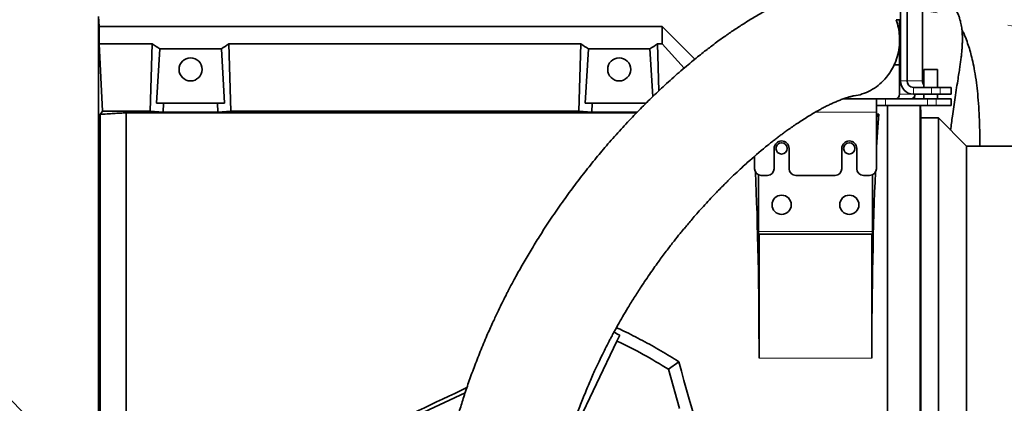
# Model space of a CAD drawing. Header units: millimetres. Extents: x 0 to 14900, y 0 to 10500.
# Tile 17 of 51: x 3619 to 4055, y 7667 to 7837. Entities that reach past the tile are written whole.
import ezdxf

# ---------------------------------------------------------------- set-up
doc = ezdxf.new("R2010")
doc.units = ezdxf.units.MM
doc.header["$LTSCALE"] = 25
doc.linetypes.add('PHANTOM', pattern=[12.7, 6.35, -1.27, 1.27, -1.27, 1.27, -1.27])
doc.styles.add('SLDTEXTSTYLE0', font='TXT', dxfattribs={"width": 0.605})
doc.dimstyles.new('SLDDIMSTYLE0', dxfattribs={"dimtxt": 87.5, "dimasz": 87.5, "dimexe": 0, "dimexo": 0.0625, "dimgap": 21.875, "dimtad": 1, "dimdec": 0, "dimrnd": 1e-09, "dimzin": 12, "dimdsep": 46, "dimtxsty": 'SLDTEXTSTYLE0', "dimsah": 1, "dimcen": 0.09, "dimadec": 0, "dimazin": 3, "dimtfac": 1, "dimtofl": 0, "dimtmove": 0, "dimatfit": 3, "dimfxl": 1, "dimfrac": 2, "dimtolj": 1, "dimtzin": 12, "dimarcsym": 0})

# ---------------------------------------------------------------- blocks, each defined once
blk = doc.blocks.new('_D_4')
at = {"color": 7, "linetype": 'Continuous', "lineweight": 0}
for p, q in [((3834.77, 8686.72), (6504.77, 8686.72)), ((6467.27, 8686.72), (6467.27, 5572.45)), ((3865.67, 5572.45), (6504.77, 5572.45))]:
    blk.add_line(p, q, dxfattribs=at)
at = {"color": 7, "linetype": 'Continuous', "lineweight": 18}
for points in [[(6467.27, 8686.72), (6454.77, 8599.22), (6479.77, 8599.22)], [(6467.27, 5572.45), (6479.77, 5659.95), (6454.77, 5659.95)]]:
    blk.add_solid(points, dxfattribs=at)
at = {"color": 7, "linetype": 'Continuous', "lineweight": 18, "insert": (6354.47, 6995.9), "char_height": 87.5, "attachment_point": 1, "rotation": 90, "style": 'SLDTEXTSTYLE0'}
blk.add_mtext('3114', dxfattribs=at)

msp = doc.modelspace()

# ---------------------------------------------------------------- linework, layer by layer
at = {"color": 7, "linetype": 'Continuous', "lineweight": 35}
for p, q in [((4009.5336447, 7810.449066), (4009.5336447, 7849.449066)), ((4012.3527226, 7810.449066), (4012.3527226, 7849.449066)), ((4019.1931254, 7810.449066), (4019.1931254, 7849.449066)), ((3654.2462132, 7834.449066), (3654.0103767, 7838.9490929)), ((3654.2462132, 7834.449066), (3654.2462132, 7826.7380586)), ((3654.2462132, 7834.449066), (3903.7681648, 7834.449066)), ((3903.7681648, 7826.7380586), (3903.7681648, 7834.449066)), ((3918.2549713, 7819.9622596), (3903.7681648, 7834.449066)), ((4007.4792967, 7837.449066), (4009.0637984, 7837.449066)), ((4009.0637984, 7828.549066), (4009.0637984, 7837.449066)), ((4009.5336447, 7837.449066), (4009.0637984, 7837.449066)), ((3655.6753455, 7796.8949785), (3654.2462132, 7826.7380586)), ((3677.7769091, 7826.7380586), (3654.2462132, 7826.7380586)), ((3676.8739277, 7796.8949785), (3677.7769091, 7826.7380586)), ((3712.6624019, 7796.8949785), (3711.7594206, 7826.7380586)), ((3711.7594206, 7826.7380586), (3867.7769091, 7826.7380586)), ((3866.8739277, 7796.8949785), (3867.7769091, 7826.7380586)), ((3902.3863301, 7806.0190152), (3901.7594206, 7826.7380586)), ((3901.7594206, 7826.7380586), (3903.7681648, 7826.7380586)), ((3913.5806462, 7816.0658287), (3903.7681648, 7826.7380586)), ((4009.0637984, 7828.549066), (4009.0611231, 7828.549066)), ((4009.0613581, 7828.449066), (4009.0637984, 7828.449066)), ((4009.1263955, 7828.549066), (4009.0637984, 7828.549066)), ((4009.0637984, 7817.549066), (4009.0637984, 7828.449066)), ((4009.1214826, 7828.449066), (4009.0637984, 7828.449066)), ((3681.1180797, 7824.562158), (3679.6588689, 7800.449066)), ((3681.1180797, 7824.562158), (3708.41825, 7824.562158)), ((3708.41825, 7824.562158), (3709.8774608, 7800.449066)), ((3871.1180797, 7824.562158), (3869.6588689, 7800.449066)), ((3871.1180797, 7824.562158), (3898.41825, 7824.562158)), ((3898.41825, 7824.562158), (3899.696171, 7803.4448341)), ((4006.666519, 7817.449066), (4009.0637984, 7817.449066)), ((4009.0637984, 7817.549066), (4006.7123269, 7817.549066)), ((4009.5336447, 7817.549066), (4009.0637984, 7817.549066)), ((4009.0637984, 7804.449066), (4009.0637984, 7817.449066)), ((4009.5336447, 7817.449066), (4009.0637984, 7817.449066)), ((4019.8206187, 7815.449066), (4019.8206187, 7807.449066)), ((4019.8206187, 7815.449066), (4022.8206187, 7815.449066)), ((4022.8206187, 7815.449066), (4025.8206187, 7815.449066)), ((4025.8206187, 7807.449066), (4025.8206187, 7815.449066)), ((4023.1591877, 7807.449066), (4015.1718004, 7807.449066)), ((4023.1591877, 7804.449066), (4015.1718004, 7804.449066)), ((4019.8206187, 7804.449066), (4019.8206187, 7802.449066)), ((4023.1591877, 7807.449066), (4027.004326, 7807.449066)), ((4027.004326, 7804.449066), (4023.1591877, 7804.449066)), ((4025.8206187, 7802.449066), (4025.8206187, 7804.449066)), ((4027.004326, 7807.449066), (4031.792608, 7807.449066)), ((4027.004326, 7804.449066), (4031.792608, 7804.449066)), ((4031.792608, 7807.449066), (4031.9735301, 7807.449066)), ((4031.9735301, 7804.449066), (4031.792608, 7804.449066)), ((4031.9735301, 7804.449066), (4031.9735301, 7807.449066)), ((3679.6588689, 7800.449066), (3682.7549688, 7800.449066)), ((3682.6368449, 7796.5451305), (3682.7549688, 7800.449066)), ((3706.7813609, 7800.449066), (3682.7549688, 7800.449066)), ((3706.8994848, 7796.5451305), (3706.7813609, 7800.449066)), ((3709.8774608, 7800.449066), (3706.7813609, 7800.449066)), ((3869.6588689, 7800.449066), (3872.7549688, 7800.449066)), ((3872.6368449, 7796.5451305), (3872.7549688, 7800.449066)), ((3896.7813609, 7800.449066), (3872.7549688, 7800.449066)), ((3998.7681648, 7802.449066), (3984.2733172, 7802.449066)), ((3998.7681648, 7802.449066), (3998.7681648, 7796.449066)), ((3998.7681648, 7802.449066), (4002.7942253, 7802.449066)), ((4002.7942253, 7802.449066), (4021.449087, 7802.449066)), ((4016.2681648, 7802.449066), (4015.5031193, 7803.2141116)), ((4021.449087, 7802.449066), (4025.2942253, 7802.449066)), ((4025.2942253, 7802.449066), (4031.792608, 7802.449066)), ((4031.792608, 7802.449066), (4031.9735301, 7802.449066)), ((4031.9735301, 7799.449066), (4031.9735301, 7802.449066)), ((3654.659796, 7795.5321968), (3655.6753455, 7796.8949785)), ((3654.659796, 7795.5321968), (3654.659796, 7593.9521388)), ((3655.6753455, 7796.8949785), (3676.8739277, 7796.8949785)), ((3666.2681648, 7607.0335045), (3666.2681648, 7796.2702241)), ((3666.2681648, 7796.2702241), (3892.543261, 7796.2702241)), ((3682.6368449, 7796.5451305), (3676.8739277, 7796.8949785)), ((3706.8994848, 7796.5451305), (3682.6368449, 7796.5451305)), ((3706.8994848, 7796.5451305), (3712.6624019, 7796.8949785)), ((3866.8739277, 7796.8949785), (3712.6624019, 7796.8949785)), ((3872.6368449, 7796.5451305), (3866.8739277, 7796.8949785)), ((3892.8119162, 7796.5451305), (3872.6368449, 7796.5451305)), ((4002.7942253, 7799.449066), (3998.7681648, 7799.449066)), ((3998.7681648, 7771.449066), (3998.7681648, 7796.449066)), ((3999.9106089, 7795.5915101), (3998.7681648, 7795.5915101)), ((3999.9106089, 7795.5915101), (3998.7681648, 7794.449066)), ((4002.7942253, 7799.449066), (4021.449087, 7799.449066)), ((4003.7681648, 7559.949066), (4003.7681648, 7799.449066)), ((4018.2151023, 7574.3960034), (4018.2151023, 7799.449066)), ((4018.4548878, 7795.9267488), (4018.2702909, 7799.449066)), ((4018.4548878, 7795.9267488), (4018.4548878, 7578.9713832)), ((4025.2942253, 7799.449066), (4021.449087, 7799.449066)), ((4025.2942253, 7799.449066), (4031.792608, 7799.449066)), ((4031.9735301, 7799.449066), (4031.792608, 7799.449066)), ((4026.2681648, 7793.949066), (4018.4548848, 7793.949066)), ((4038.7681648, 7781.449066), (4026.2681648, 7793.949066)), ((4026.2681648, 7793.949066), (4026.2681648, 7580.949066)), ((3953.4681648, 7780.449066), (3953.4681648, 7771.449066)), ((3960.0681648, 7771.449066), (3960.0681648, 7780.449066)), ((3983.4681648, 7780.449066), (3983.4681648, 7771.449066)), ((3990.0681648, 7771.449066), (3990.0681648, 7780.449066)), ((4282.4210968, 7781.449066), (4038.7681648, 7781.449066)), ((4038.7681648, 7593.449066), (4038.7681648, 7781.449066)), ((3944.7681648, 7776.8851883), (3944.7681648, 7771.449066)), ((3946.4799221, 7743.649066), (3946.4799221, 7768.7397431)), ((3947.7681648, 7768.449066), (3950.4681648, 7768.449066)), ((3963.0681648, 7768.449066), (3980.4681648, 7768.449066)), ((3993.0681648, 7768.449066), (3995.7681648, 7768.449066)), ((3997.0564076, 7768.7397431), (3997.0564076, 7743.649066)), ((3946.7681648, 7742.449066), (3946.5428114, 7742.449066)), ((3946.7681648, 7742.449066), (3946.7681648, 7687.449066)), ((3996.7681648, 7742.449066), (3946.7681648, 7742.449066)), ((3996.7681648, 7687.449066), (3996.7681648, 7742.449066)), ((3996.9935183, 7742.449066), (3996.7681648, 7742.449066)), ((3883.7857171, 7695.0436814), (3861.5759759, 7648.4799906)), ((3883.7857171, 7695.0436814), (3885.0266343, 7697.6453184)), ((3911.1622543, 7685.8812323), (3906.6302763, 7682.5121989)), ((3906.6302763, 7682.5121989), (3911.4664518, 7665.0735133)), ((3816.5009974, 7672.1304812), (3774.9207831, 7652.7518336))]:
    msp.add_line(p, q, dxfattribs=at)
at = {"color": 8, "linetype": 'Continuous', "lineweight": 18}
for p, q in [((4009.5336447, 7810.449066), (4012.3527226, 7810.449066)), ((4012.3527226, 7810.449066), (4019.1931254, 7810.449066)), ((4009.0637984, 7804.449066), (4015.1718004, 7804.449066)), ((4015.1718004, 7807.449066), (4015.1718004, 7804.449066)), ((4023.1591877, 7804.449066), (4023.1591877, 7807.449066)), ((4027.004326, 7807.449066), (4027.004326, 7804.449066)), ((4031.792608, 7804.449066), (4031.792608, 7807.449066)), ((4002.7942253, 7802.449066), (4002.7942253, 7799.449066)), ((4021.449087, 7799.449066), (4021.449087, 7802.449066)), ((4025.2942253, 7802.449066), (4025.2942253, 7799.449066)), ((4031.792608, 7799.449066), (4031.792608, 7802.449066)), ((3998.7681648, 7796.449066), (3971.6126435, 7796.449066)), ((3946.4799221, 7743.649066), (3997.0564076, 7743.649066)), ((3946.7681648, 7687.449066), (3996.7681648, 7687.449066))]:
    msp.add_line(p, q, dxfattribs=at)
at = {"color": 7, "linetype": 'Continuous', "lineweight": 35}
for centre, radius in [((3694.7681648, 7815.449066), 5.1), ((3884.7681648, 7815.449066), 5.1), ((3956.7681648, 7780.449066), 2.5), ((3986.7681648, 7780.449066), 2.5), ((3956.7681648, 7755.449066), 4.25), ((3986.7681648, 7755.449066), 4.25)]:
    msp.add_circle(centre, radius, dxfattribs=at)
at = {"color": 7, "linetype": 'Continuous', "lineweight": 18}
for centre, radius, start, end in [((3784.7681648, 6352.449066), 2334.27, 5.2453818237, 154.7931009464), ((2756.1113415, 6832.1130428), 1199.29, 4.6000701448, 55.4008189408)]:
    msp.add_arc(centre, radius, start, end, dxfattribs=at)
at = {"color": 7, "linetype": 'PHANTOM', "lineweight": 18}
msp.add_arc((3784.7681648, 6352.449066), 1507.49, 56.6666343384, 103.3337430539, dxfattribs=at)
at = {"color": 7, "linetype": 'Continuous', "lineweight": 35}
for centre, radius, start, end in [((4015.3585282, 7810.2735994), 5.8275257, 178.274564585, 268.163793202), ((4015.2651643, 7810.3613327), 2.9137628, 178.274564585, 268.163793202), ((4022.3073143, 7810.4368349), 3.1142129, 179.774968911, 217.013001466), ((4007.1221706, 7804.3905771), 1.9425086, 271.836206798, 1.725435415), ((4013.9625734, 7804.3905771), 1.9425086, 271.836206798, 1.725435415), ((3956.7681648, 7780.449066), 3.3, 360, 180), ((3986.7681648, 7780.449066), 3.3, 360, 180), ((3947.7681648, 7771.449066), 3, 180, 270), ((3950.4681648, 7771.449066), 3, 270, 0), ((3963.0681648, 7771.449066), 3, 180, 270), ((3980.4681648, 7771.449066), 3, 270, 360), ((3993.0681648, 7771.449066), 3, 180, 270), ((3995.7681648, 7771.449066), 3, 270, 0), ((3784.7681648, 7487.449066), 230, 58.005674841, 64.5)]:
    msp.add_arc(centre, radius, start, end, dxfattribs=at)
for centre, major_axis, ratio, start_param, end_param in [((3642.2210768, 7687.449066), (13.289428, 146.8018055), 0.5742046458, 5.966267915, 6.0097856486), ((3747.3152529, 7687.449066), (-13.289428, 146.8018055), 0.5742046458, 0.2733996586, 0.3169173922), ((3832.2210768, 7687.449066), (13.289428, 146.8018055), 0.5742046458, 5.966267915, 6.0097856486), ((3937.3152529, 7687.449066), (-13.289428, 146.8018055), 0.5742046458, 0.2733996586, 0.3169173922), ((4003.4501567, 7687.449066), (0, 127.5), 0.0524077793, 0.5582638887, 0.7763614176), ((3940.086173, 7687.449066), (0, 127.5), 0.0524077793, 4.7123889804, 5.4159048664), ((4003.4501567, 7687.449066), (0, 127.5), 0.0524077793, 0.8672804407, 1.5707963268), ((3946.5428114, 7743.649066), (0, 1.2), 0.0524077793, 1.5707963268, 3.1415926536), ((3996.9935183, 7743.649066), (0, 1.2), 0.0524077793, 3.1415926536, 4.7123889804), ((3781.8158761, 7488.8572355), (210.2377102, -100.2782438), 0.9999013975, 1.5567532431, 1.5691774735), ((3917.6611162, 7687.449066), (-35.4527488, 127.4874333), 0.0504918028, 1.5690531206, 2.0894974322), ((3829.2162859, 7687.449066), (267.7441881, 127.3574521), 0.0225117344, 4.4960391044, 4.6569807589)]:
    msp.add_ellipse(centre, major_axis=major_axis, ratio=ratio, start_param=start_param, end_param=end_param, dxfattribs=at)
for points, knots in [([(3983.0926527, 7853.2687767), (3982.8188438, 7853.2441293), (3981.4652849, 7853.122286), (3979.349105, 7852.7560839), (3976.7610731, 7852.2488125), (3974.6305404, 7851.7431375), (3972.7591176, 7851.2482953), (3970.9315011, 7850.7159287), (3968.561281, 7849.9641721), (3965.6345593, 7848.930578), (3962.1180027, 7847.5359962), (3958.3846326, 7845.8980644), (3954.2978468, 7843.9320492), (3949.8481903, 7841.5982861), (3945.2132189, 7838.9650213), (3940.6067776, 7836.1536147), (3936.2248569, 7833.3083649), (3932.4373762, 7830.7136603), (3929.2994844, 7828.4736526), (3926.8695064, 7826.6862784), (3924.7038459, 7825.0544399), (3922.5080891, 7823.3637474), (3920.1000247, 7821.4647604), (3917.3975666, 7819.2775415), (3914.4554424, 7816.8299002), (3911.3236513, 7814.1455271), (3908.1477392, 7811.3398089), (3905.0487097, 7808.5213794), (3902.0402154, 7805.7081788), (3899.1247321, 7802.9082931), (3895.3168408, 7799.1564688), (3890.5738853, 7794.3044909), (3884.8358078, 7788.130514), (3879.2917589, 7781.8499183), (3873.9847414, 7775.5317418), (3868.852322, 7769.1130368), (3863.853541, 7762.5399504), (3858.9080198, 7755.7014567), (3854.1020197, 7748.6979608), (3850.3084946, 7742.8561195), (3847.5299243, 7738.3998224), (3845.7019311, 7735.397683), (3843.9313014, 7732.4200468), (3842.217606, 7729.469146), (3840.5608861, 7726.5481807), (3839.0149637, 7723.7572173), (3837.6721294, 7721.2775831), (3836.6392193, 7719.3335434), (3835.9020671, 7717.9267394), (3835.2888058, 7716.7451484), (3834.5948446, 7715.3950248), (3833.6828987, 7713.5967297), (3832.3844973, 7710.9901413), (3830.6625046, 7707.4393806), (3828.4929229, 7702.7918608), (3825.9366811, 7697.0485709), (3823.1921174, 7690.493519), (3820.483583, 7683.5434408), (3818.0612032, 7676.8493361), (3815.9406215, 7670.5388705), (3814.0926367, 7664.6381613), (3812.4900245, 7659.1653311), (3811.0681488, 7653.9941757), (3809.8191103, 7649.1645152), (3808.6959741, 7644.5578567), (3807.6596434, 7640.0615057), (3806.6413179, 7635.3743607), (3805.3988559, 7629.2706001), (3803.9719463, 7621.5575667), (3802.4318091, 7612.0366899), (3800.9979081, 7601.6491651), (3799.8130472, 7591.2615919), (3798.8546359, 7580.9286895), (3798.1006877, 7570.6874024), (3797.5055016, 7559.6910049), (3797.1017291, 7547.864388), (3796.9285354, 7535.2205163), (3797.0217151, 7521.7841526), (3797.4058136, 7507.6682237), (3798.0895681, 7492.9055768), (3799.0713405, 7477.6204791), (3800.3397926, 7461.8461568), (3801.9089931, 7445.6227953), (3803.2856374, 7432.8085317), (3804.2240525, 7425.4010916), (3804.4567353, 7423.5643951)], [0, 0, 0, 0, 0.00228266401, 0.01128421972, 0.01878859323, 0.02463621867, 0.02999112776, 0.03553410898, 0.04126895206, 0.05193961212, 0.06315902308, 0.07528457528, 0.08872424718, 0.10381856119, 0.11999820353, 0.13567516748, 0.15061559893, 0.16474515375, 0.17463020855, 0.18301122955, 0.18988645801, 0.19713638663, 0.20592098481, 0.21505437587, 0.22543207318, 0.23677674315, 0.24795901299, 0.25885429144, 0.26945349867, 0.279748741, 0.28973322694, 0.30988407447, 0.33032130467, 0.35122643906, 0.3698115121, 0.38779984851, 0.40591827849, 0.42438356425, 0.44312000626, 0.46118818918, 0.46857700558, 0.47578111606, 0.48280155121, 0.48963949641, 0.49629629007, 0.50276891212, 0.50839697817, 0.51272253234, 0.51550326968, 0.51753647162, 0.52035483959, 0.52418360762, 0.52901277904, 0.53682806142, 0.54630209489, 0.5573933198, 0.57108042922, 0.58429558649, 0.59649609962, 0.60771564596, 0.61799279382, 0.62736148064, 0.63585099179, 0.64420207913, 0.65154462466, 0.65869549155, 0.66631037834, 0.67438747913, 0.68818878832, 0.70316978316, 0.71935181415, 0.73676361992, 0.75137910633, 0.76710012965, 0.7839787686, 0.80202411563, 0.82160255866, 0.84239955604, 0.86441723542, 0.88767010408, 0.91215749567, 0.93737848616, 0.96369364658, 0.99099773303, 1, 1, 1, 1]), ([(4031.6708409, 7788.5463899), (4031.9230623, 7790.6125976), (4032.5282639, 7795.5704341), (4033.4914191, 7801.9222343), (4034.3456405, 7807.3816454), (4034.9540828, 7811.2021863), (4035.4445229, 7814.3192906), (4035.8242275, 7816.8110886), (4036.0863158, 7818.6483379), (4036.2639274, 7820.0000046), (4036.3830102, 7820.9737388), (4036.499354, 7821.9997834), (4036.624709, 7823.2292653), (4036.7549371, 7824.7627883), (4036.8637733, 7826.5589796), (4036.9171272, 7828.3674037), (4036.9039588, 7830.1678089), (4036.8286294, 7831.7258234), (4036.6840328, 7833.2441119), (4036.5026245, 7834.539028), (4036.277361, 7835.7536932), (4036.003085, 7836.9256758), (4035.653622, 7838.1544591), (4035.1441015, 7839.6310857), (4034.3246839, 7841.492914), (4033.2025018, 7843.4822065), (4031.5492961, 7845.7127472), (4029.6090899, 7847.6351117), (4027.7697443, 7849.0295647), (4026.1577852, 7850.0062289), (4024.5683313, 7850.7819026), (4023.0042702, 7851.3842441), (4021.3533732, 7851.8658846), (4019.8412532, 7852.1869118), (4018.8613628, 7852.3014427), (4018.3803946, 7852.3576589)], [0, 0, 0, 0, 0.0578181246, 0.1387337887, 0.1858819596, 0.231039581, 0.2712257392, 0.3065358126, 0.3366856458, 0.3527867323, 0.3667245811, 0.3795612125, 0.3963844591, 0.4180491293, 0.4448879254, 0.4760001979, 0.5040398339, 0.534214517, 0.5562641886, 0.5765227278, 0.5963569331, 0.6157190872, 0.6345634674, 0.658795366, 0.6884980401, 0.7239444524, 0.7655824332, 0.8047020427, 0.8379286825, 0.8666327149, 0.8936196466, 0.9187358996, 0.9430253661, 0.9720346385, 1, 1, 1, 1]), ([(3654.0103936, 7591.9329657), (3654.0103774, 7594.1991451), (3654.0103448, 7598.7389397), (3654.0103602, 7605.9503908), (3654.0104118, 7613.4502089), (3654.0103912, 7622.3502591), (3654.0103202, 7632.7476489), (3654.0104327, 7644.7912652), (3654.010359, 7657.2843474), (3654.010356, 7668.6851801), (3654.0104116, 7678.7713991), (3654.0103783, 7688.7344391), (3654.0103188, 7700.0245756), (3654.0104306, 7712.6326507), (3654.0103477, 7725.2136215), (3654.01037, 7737.4924884), (3654.0104281, 7749.3268917), (3654.0103149, 7760.702461), (3654.0104139, 7771.6898438), (3654.0103884, 7782.0485029), (3654.0103296, 7791.6660783), (3654.0104375, 7800.5348081), (3654.0103409, 7808.7040093), (3654.0103751, 7815.9719575), (3654.0104234, 7822.2735579), (3654.0103119, 7827.6218149), (3654.0104179, 7832.0297052), (3654.0103992, 7835.0162718), (3654.0103357, 7836.929161), (3654.0103787, 7838.082594), (3654.0104108, 7838.8122207), (3654.0103881, 7838.9034217), (3654.0103767, 7838.9490929)], [0, 0, 0, 0, 0.0253269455, 0.0507369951, 0.0764018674, 0.102152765, 0.1389420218, 0.1759876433, 0.2138396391, 0.2519702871, 0.2773416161, 0.302796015, 0.3395524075, 0.3765644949, 0.4143807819, 0.4524750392, 0.4892267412, 0.5262326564, 0.5640425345, 0.6021300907, 0.6389205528, 0.6759673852, 0.7138207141, 0.7519529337, 0.7887048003, 0.8257109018, 0.8635210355, 0.9016087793, 0.9260177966, 0.9505012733, 0.9752122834, 1, 1, 1, 1]), ([(4009.0611231, 7828.549066), (4009.0093463, 7829.7307452), (4008.9047104, 7832.1188052), (4008.273026, 7835.0975028), (4007.6845793, 7836.84088), (4007.4792967, 7837.449066)], [0, 0, 0, 0, 0.3894293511, 0.7869993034, 1, 1, 1, 1]), ([(4044.6106096, 7781.449066), (4044.6157723, 7783.2360257), (4044.6269939, 7787.1201727), (4044.4749187, 7792.9581278), (4044.1752609, 7798.9172602), (4043.7246213, 7804.4688642), (4043.1198827, 7809.7660348), (4042.3843058, 7814.5758899), (4041.5387379, 7818.8299212), (4040.675826, 7822.3460057), (4039.7427643, 7825.5532538), (4038.6449119, 7828.7090798), (4037.62797, 7831.2720721), (4036.9015381, 7832.7059012), (4036.6838724, 7833.1355291)], [0, 0, 0, 0, 0.0833744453, 0.1812232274, 0.2810812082, 0.379318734, 0.4688690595, 0.568832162, 0.6560038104, 0.7307898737, 0.799538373, 0.8767975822, 0.9630840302, 1, 1, 1, 1]), ([(4006.7123269, 7817.549066), (4006.9348392, 7818.064553), (4007.6998153, 7819.8367483), (4008.6212485, 7823.0822793), (4009.0329093, 7826.25861), (4009.0563722, 7828.0651715), (4009.0613581, 7828.449066)], [0, 0, 0, 0, 0.15097689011, 0.51904421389, 0.89779685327, 1, 1, 1, 1]), ([(4009.5336447, 7827.563258), (4009.4890184, 7827.6069496), (4009.3868661, 7827.7069623), (4009.266051, 7827.8822603), (4009.1772149, 7828.0858209), (4009.135053, 7828.244882), (4009.1219237, 7828.3772882), (4009.1215639, 7828.4358467), (4009.1214826, 7828.449066)], [0, 0, 0, 0, 0.26210729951, 0.5999804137, 0.74359104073, 0.88855113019, 0.97484098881, 1, 1, 1, 1]), ([(4009.1263955, 7828.549066), (4009.137342, 7828.6195252), (4009.1660174, 7828.8040999), (4009.3033084, 7829.1281939), (4009.4382916, 7829.2819771), (4009.5336447, 7829.3906108)], [0, 0, 0, 0, 0.1534570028, 0.4019954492, 1, 1, 1, 1]), ([(3988.2856525, 7803.7109057), (3988.7477363, 7803.7454315), (3990.508909, 7803.8770222), (3993.5112303, 7804.8353192), (3997.1185939, 7806.5413532), (4000.4274157, 7808.9358296), (4003.0797492, 7811.6508933), (4005.18521, 7814.5253012), (4006.1698599, 7816.4687746), (4006.666519, 7817.449066)], [0, 0, 0, 0, 0.0592219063, 0.2257166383, 0.3970403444, 0.5635211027, 0.73483402, 0.8662498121, 1, 1, 1, 1]), ([(3853.9010798, 7430.5434483), (3853.6291805, 7432.5762345), (3852.5839973, 7440.3902844), (3851.0759128, 7453.998024), (3849.4609775, 7471.0205933), (3848.2712356, 7487.3696791), (3847.465327, 7502.9282082), (3847.014328, 7517.6304337), (3846.8740579, 7531.42792), (3847.0066541, 7544.3163331), (3847.3800101, 7556.3059706), (3847.9619625, 7567.4081202), (3848.7206906, 7577.6450333), (3849.6251652, 7587.0940001), (3850.6505656, 7595.8443648), (3851.7758249, 7603.9717284), (3852.9749321, 7611.491994), (3854.1467777, 7618.0005769), (3855.2535263, 7623.5843836), (3856.2685108, 7628.3302657), (3857.3021418, 7632.8422227), (3858.4279592, 7637.4486882), (3859.6524813, 7642.1295271), (3861.0213181, 7647.0159403), (3862.5272492, 7652.0412448), (3864.2676206, 7657.446094), (3866.2725774, 7663.2103539), (3868.5638027, 7669.2883999), (3871.0287987, 7675.3344218), (3873.4862732, 7680.9496415), (3875.7305442, 7685.7861628), (3877.6796391, 7689.7931516), (3879.2937235, 7692.9898355), (3880.5593368, 7695.4260127), (3881.6618859, 7697.505047), (3882.8643176, 7699.7296069), (3884.413411, 7702.5266438), (3886.3773932, 7705.966516), (3888.7717565, 7710.0125644), (3891.5068397, 7714.4499159), (3894.8561143, 7719.6578039), (3898.5510914, 7725.1247829), (3902.4187365, 7730.557088), (3905.8855934, 7735.2142228), (3908.9745584, 7739.208759), (3911.3148098, 7742.1373208), (3913.0394842, 7744.2486747), (3914.3450672, 7745.8256302), (3915.8415833, 7747.6067623), (3917.6428444, 7749.7126375), (3919.7656186, 7752.1423474), (3922.1897726, 7754.8497234), (3924.776192, 7757.6600909), (3927.8323137, 7760.8888292), (3931.13892, 7764.2647733), (3934.592235, 7767.6571517), (3937.6435714, 7770.5526319), (3940.2931983, 7772.9908149), (3944.620862, 7776.8675028), (3948.5833114, 7780.2141603), (3952.2930343, 7783.1733387), (3953.8581451, 7784.3969948), (3955.3680456, 7785.554096), (3956.8336741, 7786.6553789), (3958.3787298, 7787.793482), (3960.1190147, 7789.0466772), (3962.0917123, 7790.4278853), (3964.2756749, 7791.9074147), (3966.5801477, 7793.4101675), (3968.8958791, 7794.8550092), (3971.0664401, 7796.147338), (3973.0110625, 7797.2521318), (3974.8034427, 7798.223887), (3976.451968, 7799.0750151), (3978.0623999, 7799.8653826), (3979.6737216, 7800.6140271), (3981.3920234, 7801.3603402), (3983.1604526, 7802.0647396), (3984.7040999, 7802.6150912), (3985.9054662, 7802.9974056), (3986.7596253, 7803.2444797), (3987.5283541, 7803.4414407), (3988.024221, 7803.5572435), (3988.2664573, 7803.6071952), (3988.2911445, 7803.6273886), (3988.2937338, 7803.6295066)], [0, 0, 0, 0, 0.0110235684, 0.0423747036, 0.072338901, 0.1007993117, 0.1276686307, 0.1528861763, 0.1764179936, 0.1982805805, 0.2185250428, 0.2372145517, 0.2544168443, 0.2702545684, 0.2850740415, 0.2989484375, 0.3119057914, 0.3239680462, 0.332984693, 0.3414465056, 0.3493594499, 0.3574142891, 0.3667414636, 0.3755232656, 0.3852537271, 0.3959752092, 0.4077479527, 0.4206457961, 0.4345905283, 0.4476206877, 0.4590377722, 0.4687418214, 0.4767067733, 0.4827825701, 0.487170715, 0.49266179, 0.5000742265, 0.5092700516, 0.5204176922, 0.5335635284, 0.5471210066, 0.5662910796, 0.5836078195, 0.5989697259, 0.6124001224, 0.6243987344, 0.6297871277, 0.6350763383, 0.6415516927, 0.6494130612, 0.6586676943, 0.669321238, 0.6810980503, 0.6924567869, 0.7092490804, 0.7243187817, 0.7376525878, 0.7492475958, 0.7591172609, 0.7945639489, 0.8017329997, 0.8088046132, 0.815605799, 0.8221179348, 0.8286749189, 0.8366644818, 0.8462069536, 0.8562769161, 0.8675624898, 0.879162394, 0.8898002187, 0.8994887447, 0.9082547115, 0.9171294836, 0.9251862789, 0.9341040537, 0.9440646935, 0.9549643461, 0.9658781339, 0.9731017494, 0.9795255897, 0.9852026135, 0.9914454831, 0.9991027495, 1, 1, 1, 1]), ([(3666.2681648, 7796.2702241), (3665.3695832, 7796.2075351), (3663.5719074, 7796.0821212), (3660.7094168, 7795.8968567), (3657.7490019, 7795.7132948), (3655.6896627, 7795.5925705), (3654.659796, 7795.5321968)], [0, 0, 0, 0, 0.2496886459, 0.499519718, 0.7497119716, 1, 1, 1, 1]), ([(3911.1622543, 7685.8812323), (3908.5353886, 7687.5140303), (3903.2768783, 7690.782597), (3895.1336084, 7695.2841765), (3888.559302, 7698.6925811), (3884.6412143, 7700.4719179), (3883.5556222, 7700.9649222)], [0, 0, 0, 0, 0.294565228, 0.5896663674, 0.886308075, 1, 1, 1, 1])]:
    msp.add_open_spline(points, degree=3, knots=knots, dxfattribs=at)

# ---------------------------------------------------------------- dimensions: what is measured, and where the dimension line sits
at = {"color": 7, "linetype": 'Continuous', "lineweight": 18}
dim = msp.add_linear_dim(base=(6467.2681648, 5572.449066), p1=(3784.7681648, 8686.719066), p2=(3815.6683384, 5572.449066), angle=90, dimstyle='SLDDIMSTYLE0', dxfattribs=at)
dim.commit()
dim.dimension.update_dxf_attribs({"geometry": '_D_4', "text_midpoint": (6467.2681648, 7129.584066), "dimtype": 160})

doc.saveas('drawing.dxf')
